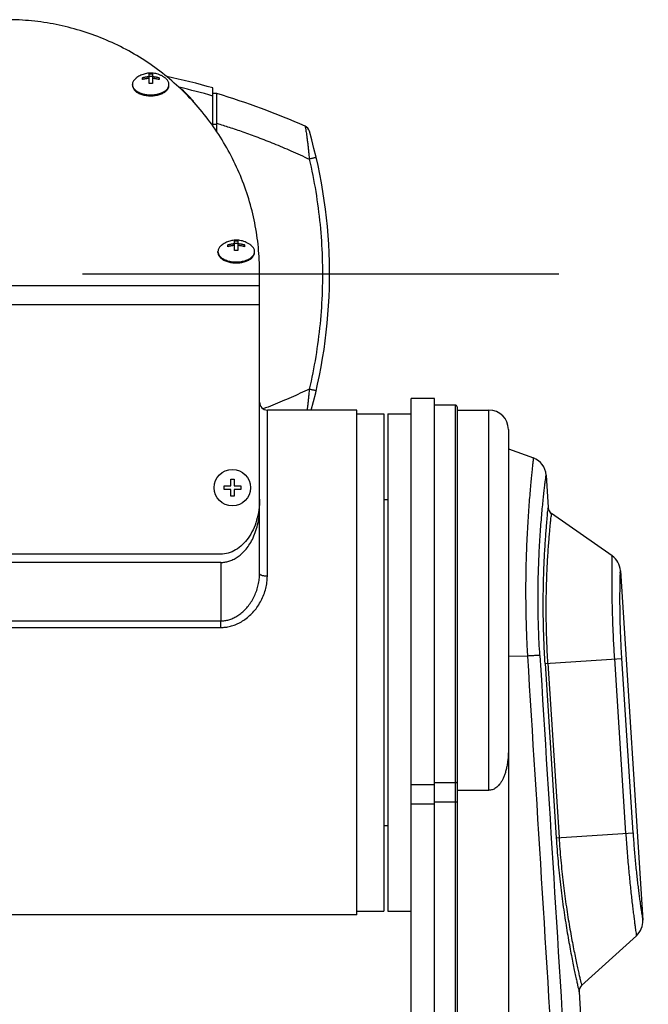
# Model space of a CAD drawing. Header units: millimetres. Extents: x 0 to 594, y 0 to 420.
# Tile 255 of 256: x 543 to 559, y 301 to 326. Entities that reach past the tile are written whole.
import ezdxf

# ---------------------------------------------------------------- set-up
doc = ezdxf.new("R2010")
doc.units = ezdxf.units.MM
doc.header["$LTSCALE"] = 32.67
doc.linetypes.add('CENTER', pattern=[0.6, 0.375, -0.075, 0.075, -0.075])
doc.layers.get('0').update_dxf_attribs({"linetype": 'CONTINUOUS'})
doc.layers.add('DEFAULT_1', color=7, linetype='CENTER')

msp = doc.modelspace()

# ---------------------------------------------------------------- linework, layer by layer
at = {"color": 7, "linetype": 'Continuous'}
for p, q in [((546.26021, 324.80459), (546.26021, 325.05123)), ((546.34621, 325.05123), (546.34621, 324.80459)), ((545.83321, 324.75652), (545.83321, 324.78015)), ((546.08821, 324.90325), (546.08821, 324.95257)), ((546.34621, 324.98223), (546.26021, 324.98223)), ((546.51821, 324.95257), (546.51821, 324.90325)), ((546.77321, 324.75652), (546.77321, 324.78015)), ((547.05995, 324.69461), (547.04029, 324.69461)), ((547.90321, 323.70882), (547.90321, 324.68964)), ((548.00321, 324.54461), (547.90321, 324.54461)), ((548.00321, 323.562), (548.00321, 324.54461)), ((547.40321, 324.32717), (547.40321, 324.35135)), ((548.46021, 320.50277), (548.46021, 320.74941)), ((548.54621, 320.74941), (548.54621, 320.50277)), ((548.03321, 320.45469), (548.03321, 320.47832)), ((548.28821, 320.60142), (548.28821, 320.65075)), ((548.54621, 320.68041), (548.46021, 320.68041)), ((548.71821, 320.65075), (548.71821, 320.60142)), ((548.97321, 320.45469), (548.97321, 320.47832)), ((549.10321, 312.18322), (549.10321, 319.94667)), ((553.00321, 253.59461), (553.00321, 316.69461)), ((553.60321, 316.69461), (553.00321, 316.69461)), ((553.60321, 253.59461), (553.60321, 316.69461)), ((554.13321, 316.52461), (553.60321, 316.52461)), ((554.18321, 316.47461), (554.18321, 253.81461)), ((551.60321, 316.39461), (549.30321, 316.39461)), ((551.60321, 303.39461), (551.60321, 316.39461)), ((551.60321, 316.29461), (552.30321, 316.29461)), ((552.30321, 316.29461), (552.30321, 303.49461)), ((552.40321, 316.29461), (552.40321, 303.49461)), ((552.40321, 316.29461), (553.00321, 316.29461)), ((554.18321, 316.39461), (555.00321, 316.39461)), ((555.50321, 315.89461), (555.50321, 254.39461)), ((555.50321, 315.39461), (556.1456, 315.1608)), ((556.47424, 314.71914), (556.52759, 313.88263)), ((548.18821, 314.35367), (548.18821, 314.43967)), ((548.18821, 314.43967), (548.36021, 314.43967)), ((548.36021, 314.43967), (548.36021, 314.61167)), ((548.36021, 314.61167), (548.44621, 314.61167)), ((548.44621, 314.61167), (548.44621, 314.43967)), ((548.44621, 314.43967), (548.61821, 314.43967)), ((548.61821, 314.43967), (548.61821, 314.35367)), ((548.36021, 314.35367), (548.18821, 314.35367)), ((548.36021, 314.18167), (548.36021, 314.35367)), ((548.44621, 314.18167), (548.36021, 314.18167)), ((548.44621, 314.35367), (548.44621, 314.18167)), ((548.61821, 314.35367), (548.44621, 314.35367)), ((552.30321, 314.09461), (552.40321, 314.09461)), ((558.17221, 312.63895), (556.61183, 313.73197)), ((548.10321, 312.68405), (537.10321, 312.68405)), ((548.10321, 312.47199), (537.10321, 312.47199)), ((558.3847, 312.25876), (558.95842, 303.26233)), ((554.18321, 306.60407), (555.00321, 306.60407)), ((552.30321, 305.69461), (552.40321, 305.69461)), ((551.60321, 303.49461), (552.30321, 303.49461)), ((552.40321, 303.49461), (553.00321, 303.49461)), ((551.60321, 303.39461), (535.30321, 303.39461)), ((558.79594, 302.85823), (557.38705, 301.57585)), ((557.32263, 301.41571), (559.1022, 273.5105))]:
    msp.add_line(p, q, dxfattribs=at)
at = {"color": 9, "linetype": 'Continuous'}
for p, q in [((548.00321, 323.74461), (547.90321, 323.74461)), ((536.10321, 319.602), (549.10321, 319.602)), ((536.10321, 319.11051), (549.10321, 319.11051)), ((554.13321, 316.52461), (554.13321, 253.76461)), ((549.30321, 312.1149), (549.30321, 316.39461)), ((555.00321, 306.60407), (555.00321, 316.39461)), ((548.10321, 312.47199), (548.10319, 310.96575)), ((537.10324, 310.96575), (548.10319, 310.96575)), ((548.10321, 310.79658), (548.10321, 310.96575)), ((537.10321, 310.79658), (548.10321, 310.79658)), ((555.50321, 310.06648), (555.99388, 310.06089)), ((556.44855, 309.87335), (558.42286, 309.99926)), ((556.44855, 309.87335), (556.73494, 305.38247)), ((556.52099, 309.87796), (556.80738, 305.38711)), ((558.52394, 305.49657), (558.23755, 309.98743)), ((558.70926, 305.50838), (558.42286, 309.99926)), ((554.13321, 306.79492), (553.60321, 306.79492)), ((553.00321, 306.75037), (553.60321, 306.75037)), ((554.13321, 306.29615), (553.60321, 306.29615)), ((553.00321, 306.25673), (553.60321, 306.25673)), ((556.73494, 305.38247), (558.70926, 305.50838))]:
    msp.add_line(p, q, dxfattribs=at)
at = {"color": 7, "linetype": 'Continuous'}
msp.add_circle((548.40321, 314.39667), 0.47, dxfattribs=at)
for centre, radius, start, end in [((542.80321, 306.59461), 18.8, 74.259754, 77.993275), ((542.60321, 319.89461), 6.55, 42.876299, 47.123701), ((542.60321, 306.53683), 18.8, 65.920586, 73.307566), ((550.19206, 323.51828), 0.2, 16.058312, 65.920602), ((537.60321, 319.89461), 13.3, 344.74025, 16.05833), ((549.30321, 316.59461), 0.2, 180.000129, 270), ((554.13321, 316.47461), 0.05, 0, 90), ((555.00321, 315.89461), 0.5, 0, 90), ((555.97503, 314.69079), 0.5, 3.64893, 69.999998), ((556.72718, 313.89536), 0.2, 183.648933, 234.989122), ((557.88556, 312.22927), 0.5, 3.64893, 54.989119), ((558.45958, 303.22818), 0.5, 312.308742, 3.64893), ((557.52222, 301.42844), 0.2, 132.308739, 183.648928)]:
    msp.add_arc(centre, radius, start, end, dxfattribs=at)
at = {"color": 9, "linetype": 'Continuous'}
msp.add_arc((542.80321, 306.59461), 18.6, 74.086039, 76.850129, dxfattribs=at)
at = {"color": 7, "linetype": 'Continuous'}
for points in [[(549.10321, 319.94667), (549.10321, 320.15929), (549.08231, 320.58484), (548.98857, 321.21678), (548.83333, 321.83655), (548.61809, 322.43811), (548.34492, 323.01567), (548.01646, 323.56368), (547.63586, 324.07685), (547.2068, 324.55025), (546.7334, 324.97931), (546.22023, 325.35991), (545.67222, 325.68837), (545.09466, 325.96154), (544.4931, 326.17678), (543.87334, 326.33202), (543.24135, 326.42577), (542.60321, 326.45712), (541.96508, 326.42577), (541.33309, 326.33202), (540.71333, 326.17678), (540.11177, 325.96154), (539.53421, 325.68837), (538.9862, 325.35991), (538.47303, 324.97931), (537.99963, 324.55025), (537.57057, 324.07685), (537.18997, 323.56368), (536.86151, 323.01567), (536.58834, 322.43811), (536.3731, 321.83655), (536.21786, 321.21678), (536.12411, 320.58484), (536.10321, 320.15929), (536.10321, 319.94667)], [(545.83321, 324.78015), (545.83321, 324.77231), (545.83382, 324.76446), (545.835, 324.75671)], [(546.77143, 324.75671), (546.77261, 324.76446), (546.77321, 324.77231), (546.77321, 324.78015)], [(548.03321, 320.47832), (548.03321, 320.47049), (548.03382, 320.46263), (548.035, 320.45489)], [(548.97143, 320.45489), (548.97261, 320.46263), (548.97321, 320.47049), (548.97321, 320.47832)]]:
    msp.add_open_spline(points, degree=3, dxfattribs=at)
for points, knots in [([(546.30321, 325.07162), (546.2843, 325.07162), (546.24651, 325.06986), (546.19014, 325.06195), (546.13395, 325.04863), (546.07779, 325.02951), (546.02236, 325.00429), (545.9692, 324.97328), (545.93597, 324.94911), (545.92011, 324.93631)], [0, 0, 0, 0, 0.056730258, 0.11331567, 0.170539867, 0.2297065, 0.291026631, 0.352903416, 0.414044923, 0.414044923, 0.414044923, 0.414044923]), ([(546.26021, 325.05123), (546.26729, 325.05167), (546.28162, 325.05233), (546.29596, 325.05256), (546.30321, 325.05256)], [0, 0, 0, 0, 0.0212665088, 0.0430256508, 0.0430256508, 0.0430256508, 0.0430256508]), ([(546.68632, 324.93631), (546.66766, 324.95137), (546.62783, 324.97981), (546.56384, 325.01476), (546.49754, 325.04124), (546.43178, 325.05914), (546.36722, 325.06939), (546.32439, 325.07162), (546.30321, 325.07162)], [0, 0, 0, 0, 0.071913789, 0.146436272, 0.218213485, 0.285606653, 0.350454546, 0.413984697, 0.413984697, 0.413984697, 0.413984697]), ([(546.30321, 325.05256), (546.31047, 325.05256), (546.32481, 325.05233), (546.33914, 325.05167), (546.34621, 325.05123)], [0, 0, 0, 0, 0.0217591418, 0.0430256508, 0.0430256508, 0.0430256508, 0.0430256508]), ([(545.92011, 324.93632), (545.91593, 324.93294), (545.89998, 324.91942), (545.87537, 324.89395), (545.85135, 324.85762), (545.83657, 324.81943), (545.83321, 324.79303), (545.83321, 324.78015)], [0, 0, 0, 0, 0.016111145, 0.062721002, 0.105708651, 0.145905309, 0.184567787, 0.184567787, 0.184567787, 0.184567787]), ([(546.08821, 324.95257), (546.09751, 324.95545), (546.1154, 324.96058), (546.14133, 324.96692), (546.16519, 324.97186), (546.18708, 324.97567), (546.20715, 324.97856), (546.22569, 324.98074), (546.24319, 324.98236), (546.25458, 324.98315), (546.26021, 324.98348)], [0, 0, 0, 0, 0.029188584, 0.055803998, 0.080089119, 0.102250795, 0.12246006, 0.140927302, 0.158235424, 0.175173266, 0.175173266, 0.175173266, 0.175173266]), ([(546.26021, 324.93415), (546.25409, 324.9338), (546.24191, 324.93294), (546.22352, 324.93118), (546.20469, 324.92891), (546.18484, 324.92598), (546.16353, 324.92221), (546.14034, 324.91736), (546.11496, 324.91113), (546.09739, 324.90609), (546.08821, 324.90325)], [0, 0, 0, 0, 0.018408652, 0.036633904, 0.055402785, 0.075309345, 0.096805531, 0.120339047, 0.146367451, 0.175173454, 0.175173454, 0.175173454, 0.175173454]), ([(546.30321, 324.80592), (546.29596, 324.80592), (546.28162, 324.8057), (546.26729, 324.80503), (546.26021, 324.80459)], [0, 0, 0, 0, 0.0217591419, 0.0430256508, 0.0430256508, 0.0430256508, 0.0430256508]), ([(546.34621, 324.80459), (546.33914, 324.80503), (546.32481, 324.8057), (546.31047, 324.80592), (546.30321, 324.80592)], [0, 0, 0, 0, 0.0212665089, 0.0430256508, 0.0430256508, 0.0430256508, 0.0430256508]), ([(546.34621, 324.98348), (546.35234, 324.98312), (546.36452, 324.98227), (546.38291, 324.98051), (546.40174, 324.97823), (546.42158, 324.9753), (546.4429, 324.97153), (546.46609, 324.96668), (546.49147, 324.96046), (546.50904, 324.95541), (546.51821, 324.95257)], [0, 0, 0, 0, 0.018408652, 0.036633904, 0.055402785, 0.075309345, 0.096805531, 0.120339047, 0.146367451, 0.175173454, 0.175173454, 0.175173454, 0.175173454]), ([(546.51821, 324.90325), (546.50892, 324.90612), (546.49103, 324.91125), (546.46509, 324.91759), (546.44124, 324.92253), (546.41935, 324.92634), (546.39927, 324.92923), (546.38074, 324.93141), (546.36324, 324.93303), (546.35185, 324.93383), (546.34621, 324.93415)], [0, 0, 0, 0, 0.029188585, 0.055803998, 0.080089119, 0.102250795, 0.122460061, 0.140927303, 0.158235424, 0.175173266, 0.175173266, 0.175173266, 0.175173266]), ([(546.77321, 324.78015), (546.77321, 324.79303), (546.76986, 324.81943), (546.75508, 324.85762), (546.73105, 324.89395), (546.70645, 324.91942), (546.6905, 324.93294), (546.68632, 324.93632)], [0, 0, 0, 0, 0.038662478, 0.078859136, 0.121846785, 0.168456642, 0.184567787, 0.184567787, 0.184567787, 0.184567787]), ([(545.83322, 324.75652), (545.83322, 324.75087), (545.83415, 324.73374), (545.84055, 324.70512), (545.85561, 324.67197), (545.87774, 324.64032), (545.9065, 324.61064), (545.94142, 324.58333), (545.98196, 324.55878), (546.02748, 324.53733), (546.07729, 324.51932), (546.13061, 324.50501), (546.18663, 324.49463), (546.24446, 324.48834), (546.28357, 324.48694), (546.30321, 324.48694)], [0, 0, 0, 0, 0.016952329, 0.051344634, 0.087270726, 0.125518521, 0.16661158, 0.21081267, 0.258157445, 0.308495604, 0.361529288, 0.416846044, 0.473946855, 0.532270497, 0.591215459, 0.591215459, 0.591215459, 0.591215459]), ([(545.835, 324.75671), (545.83576, 324.75169), (545.83941, 324.73355), (545.85135, 324.70266), (545.87538, 324.66634), (545.908, 324.63256), (545.94851, 324.60189), (545.99608, 324.57489), (546.04979, 324.55203), (546.10856, 324.53377), (546.17123, 324.52046), (546.23655, 324.51237), (546.2809, 324.51056), (546.30321, 324.51056)], [0, 0, 0, 0, 0.015227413, 0.055424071, 0.098411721, 0.145021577, 0.195648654, 0.250312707, 0.308735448, 0.370410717, 0.434663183, 0.500697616, 0.567641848, 0.567641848, 0.567641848, 0.567641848]), ([(546.30321, 324.51056), (546.32553, 324.51056), (546.36988, 324.51237), (546.43519, 324.52046), (546.49787, 324.53377), (546.55664, 324.55203), (546.61035, 324.57489), (546.65792, 324.60189), (546.69843, 324.63256), (546.73105, 324.66634), (546.75507, 324.70266), (546.76702, 324.73355), (546.77067, 324.75169), (546.77143, 324.75671)], [0, 0, 0, 0, 0.066944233, 0.132978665, 0.197231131, 0.2589064, 0.317329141, 0.371993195, 0.422620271, 0.469230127, 0.512217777, 0.552414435, 0.567641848, 0.567641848, 0.567641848, 0.567641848]), ([(546.30321, 324.48694), (546.32286, 324.48694), (546.36197, 324.48834), (546.4198, 324.49463), (546.47581, 324.50501), (546.52914, 324.51932), (546.57895, 324.53733), (546.62447, 324.55878), (546.66501, 324.58333), (546.69993, 324.61064), (546.72869, 324.64032), (546.75081, 324.67197), (546.76588, 324.70512), (546.77228, 324.73374), (546.77321, 324.75087), (546.77321, 324.75652)], [0, 0, 0, 0, 0.058944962, 0.117268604, 0.174369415, 0.229686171, 0.282719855, 0.333058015, 0.380402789, 0.42460388, 0.465696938, 0.503944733, 0.539870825, 0.57426313, 0.591215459, 0.591215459, 0.591215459, 0.591215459]), ([(548.50321, 320.7698), (548.4843, 320.7698), (548.44651, 320.76804), (548.39014, 320.76013), (548.33395, 320.74681), (548.27779, 320.72769), (548.22236, 320.70247), (548.1692, 320.67146), (548.13597, 320.64729), (548.12011, 320.63449)], [0, 0, 0, 0, 0.056730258, 0.11331567, 0.170539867, 0.2297065, 0.291026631, 0.352903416, 0.414044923, 0.414044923, 0.414044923, 0.414044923]), ([(548.46021, 320.74941), (548.46729, 320.74984), (548.48162, 320.75051), (548.49596, 320.75074), (548.50321, 320.75074)], [0, 0, 0, 0, 0.0212665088, 0.0430256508, 0.0430256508, 0.0430256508, 0.0430256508]), ([(548.88632, 320.63449), (548.86766, 320.64955), (548.82783, 320.67799), (548.76384, 320.71294), (548.69754, 320.73942), (548.63178, 320.75732), (548.56722, 320.76757), (548.52439, 320.7698), (548.50321, 320.7698)], [0, 0, 0, 0, 0.071913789, 0.146436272, 0.218213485, 0.285606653, 0.350454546, 0.413984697, 0.413984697, 0.413984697, 0.413984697]), ([(548.50321, 320.75074), (548.51047, 320.75074), (548.52481, 320.75051), (548.53914, 320.74984), (548.54621, 320.74941)], [0, 0, 0, 0, 0.0217591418, 0.0430256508, 0.0430256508, 0.0430256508, 0.0430256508]), ([(548.12011, 320.63449), (548.11593, 320.63112), (548.09998, 320.6176), (548.07537, 320.59213), (548.05135, 320.5558), (548.03657, 320.5176), (548.03321, 320.49121), (548.03321, 320.47832)], [0, 0, 0, 0, 0.016111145, 0.062721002, 0.105708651, 0.145905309, 0.184567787, 0.184567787, 0.184567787, 0.184567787]), ([(548.28821, 320.65075), (548.29751, 320.65363), (548.3154, 320.65875), (548.34133, 320.6651), (548.36519, 320.67004), (548.38708, 320.67384), (548.40715, 320.67674), (548.42569, 320.67891), (548.44319, 320.68054), (548.45458, 320.68133), (548.46021, 320.68166)], [0, 0, 0, 0, 0.029188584, 0.055803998, 0.080089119, 0.102250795, 0.12246006, 0.140927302, 0.158235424, 0.175173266, 0.175173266, 0.175173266, 0.175173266]), ([(548.46021, 320.63233), (548.45409, 320.63197), (548.44191, 320.63112), (548.42352, 320.62936), (548.40469, 320.62708), (548.38484, 320.62415), (548.36353, 320.62038), (548.34034, 320.61553), (548.31496, 320.6093), (548.29739, 320.60426), (548.28821, 320.60142)], [0, 0, 0, 0, 0.018408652, 0.036633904, 0.055402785, 0.075309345, 0.096805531, 0.120339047, 0.146367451, 0.175173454, 0.175173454, 0.175173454, 0.175173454]), ([(548.50321, 320.5041), (548.49596, 320.5041), (548.48162, 320.50387), (548.46729, 320.50321), (548.46021, 320.50277)], [0, 0, 0, 0, 0.0217591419, 0.0430256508, 0.0430256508, 0.0430256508, 0.0430256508]), ([(548.54621, 320.50277), (548.53914, 320.50321), (548.52481, 320.50387), (548.51047, 320.5041), (548.50321, 320.5041)], [0, 0, 0, 0, 0.0212665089, 0.0430256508, 0.0430256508, 0.0430256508, 0.0430256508]), ([(548.54621, 320.68166), (548.55234, 320.6813), (548.56452, 320.68044), (548.58291, 320.67869), (548.60174, 320.67641), (548.62158, 320.67348), (548.6429, 320.66971), (548.66609, 320.66486), (548.69147, 320.65863), (548.70904, 320.65359), (548.71821, 320.65075)], [0, 0, 0, 0, 0.018408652, 0.036633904, 0.055402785, 0.075309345, 0.096805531, 0.120339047, 0.146367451, 0.175173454, 0.175173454, 0.175173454, 0.175173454]), ([(548.71821, 320.60142), (548.70892, 320.6043), (548.69103, 320.60943), (548.66509, 320.61577), (548.64124, 320.62071), (548.61935, 320.62452), (548.59927, 320.62741), (548.58074, 320.62959), (548.56324, 320.63121), (548.55185, 320.632), (548.54621, 320.63233)], [0, 0, 0, 0, 0.029188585, 0.055803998, 0.080089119, 0.102250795, 0.122460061, 0.140927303, 0.158235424, 0.175173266, 0.175173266, 0.175173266, 0.175173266]), ([(548.97321, 320.47832), (548.97321, 320.49121), (548.96986, 320.5176), (548.95508, 320.5558), (548.93105, 320.59213), (548.90645, 320.6176), (548.8905, 320.63112), (548.88632, 320.63449)], [0, 0, 0, 0, 0.038662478, 0.078859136, 0.121846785, 0.168456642, 0.184567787, 0.184567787, 0.184567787, 0.184567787]), ([(548.03322, 320.45469), (548.03322, 320.44904), (548.03415, 320.43192), (548.04055, 320.4033), (548.05561, 320.37014), (548.07774, 320.3385), (548.1065, 320.30882), (548.14142, 320.28151), (548.18196, 320.25695), (548.22748, 320.23551), (548.27729, 320.2175), (548.33061, 320.20319), (548.38663, 320.19281), (548.44446, 320.18652), (548.48357, 320.18511), (548.50321, 320.18511)], [0, 0, 0, 0, 0.016952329, 0.051344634, 0.087270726, 0.125518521, 0.16661158, 0.21081267, 0.258157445, 0.308495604, 0.361529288, 0.416846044, 0.473946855, 0.532270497, 0.591215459, 0.591215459, 0.591215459, 0.591215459]), ([(548.035, 320.45489), (548.03576, 320.44987), (548.03941, 320.43173), (548.05135, 320.40083), (548.07538, 320.36452), (548.108, 320.33074), (548.14851, 320.30007), (548.19608, 320.27306), (548.24979, 320.25021), (548.30856, 320.23195), (548.37123, 320.21864), (548.43655, 320.21055), (548.4809, 320.20874), (548.50321, 320.20874)], [0, 0, 0, 0, 0.015227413, 0.055424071, 0.098411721, 0.145021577, 0.195648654, 0.250312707, 0.308735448, 0.370410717, 0.434663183, 0.500697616, 0.567641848, 0.567641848, 0.567641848, 0.567641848]), ([(548.50321, 320.20874), (548.52553, 320.20874), (548.56988, 320.21055), (548.63519, 320.21864), (548.69787, 320.23195), (548.75664, 320.25021), (548.81035, 320.27306), (548.85792, 320.30007), (548.89843, 320.33074), (548.93105, 320.36452), (548.95507, 320.40083), (548.96702, 320.43173), (548.97067, 320.44987), (548.97143, 320.45489)], [0, 0, 0, 0, 0.066944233, 0.132978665, 0.197231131, 0.2589064, 0.317329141, 0.371993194, 0.422620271, 0.469230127, 0.512217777, 0.552414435, 0.567641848, 0.567641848, 0.567641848, 0.567641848]), ([(548.50321, 320.18511), (548.52286, 320.18511), (548.56197, 320.18652), (548.6198, 320.19281), (548.67581, 320.20319), (548.72914, 320.2175), (548.77895, 320.23551), (548.82447, 320.25695), (548.86501, 320.28151), (548.89993, 320.30882), (548.92869, 320.3385), (548.95081, 320.37014), (548.96588, 320.4033), (548.97228, 320.43192), (548.97321, 320.44904), (548.97321, 320.45469)], [0, 0, 0, 0, 0.058944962, 0.117268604, 0.174369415, 0.229686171, 0.282719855, 0.333058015, 0.380402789, 0.42460388, 0.465696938, 0.503944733, 0.539870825, 0.57426313, 0.591215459, 0.591215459, 0.591215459, 0.591215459]), ([(549.10321, 314.09826), (549.10321, 314.00607), (549.09061, 313.82318), (549.03438, 313.55844), (548.94291, 313.31376), (548.8194, 313.09833), (548.66807, 312.92023), (548.49394, 312.78648), (548.30325, 312.7031), (548.16887, 312.68405), (548.10321, 312.68405)], [0, 0, 0, 0, 0.27656766, 0.54789885, 0.80927843, 1.05705407, 1.28920823, 1.50593163, 1.71005831, 1.90703203, 1.90703203, 1.90703203, 1.90703203]), ([(548.10321, 312.47199), (548.13832, 312.47199), (548.20951, 312.47732), (548.31595, 312.50153), (548.4226, 312.54295), (548.52906, 312.60309), (548.63444, 312.68388), (548.73711, 312.78735), (548.83453, 312.91525), (548.92328, 313.06844), (548.99916, 313.24621), (549.0577, 313.44569), (549.09478, 313.66151), (549.10321, 313.81065), (549.10321, 313.88621)], [0, 0, 0, 0, 0.10532028, 0.21323395, 0.32635517, 0.44732284, 0.57884262, 0.72345116, 0.88332857, 1.05985853, 1.25322298, 1.46180944, 1.68211439, 1.90879214, 1.90879214, 1.90879214, 1.90879214]), ([(555.50321, 307.66974), (555.50321, 307.61749), (555.50074, 307.51844), (555.48931, 307.37795), (555.47154, 307.25285), (555.44839, 307.14142), (555.42042, 307.04184), (555.3881, 306.95313), (555.35197, 306.87502), (555.31278, 306.80752), (555.27108, 306.75024), (555.2274, 306.70285), (555.1823, 306.66506), (555.13655, 306.63666), (555.09098, 306.61732), (555.04654, 306.60641), (555.01731, 306.60407), (555.00321, 306.60407)], [0, 0, 0, 0, 0.15674778, 0.29705957, 0.42265631, 0.53555376, 0.63825895, 0.73267831, 0.81849309, 0.89612409, 0.96645308, 1.0306304, 1.0889882, 1.14244303, 1.19159233, 1.23686371, 1.27914621, 1.27914621, 1.27914621, 1.27914621])]:
    msp.add_open_spline(points, degree=3, knots=knots, dxfattribs=at)
at = {"color": 9, "linetype": 'Continuous'}
for points, knots in [([(548.00321, 323.7805), (548.10953, 323.74761), (548.33319, 323.67615), (548.68389, 323.5565), (549.06638, 323.41674), (549.47966, 323.25458), (549.92259, 323.06756), (550.22553, 322.92966), (550.38155, 322.85592)], [0, 0, 0, 0, 0.33385174, 0.70437794, 1.11155373, 1.55542138, 2.03610195, 2.55379623, 2.55379623, 2.55379623, 2.55379623]), ([(550.27366, 323.70087), (550.27564, 323.69998), (550.27599, 323.68974), (550.2815, 323.67394), (550.28604, 323.6426), (550.29362, 323.60061), (550.30205, 323.54541), (550.31199, 323.47812), (550.32294, 323.39844), (550.33471, 323.30701), (550.3469, 323.20495), (550.35909, 323.09409), (550.37085, 322.97677), (550.37808, 322.89662), (550.38155, 322.85592)], [0, 0, 0, 0, 0.006521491, 0.024601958, 0.055092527, 0.098328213, 0.15400851, 0.222044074, 0.302602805, 0.39520462, 0.498613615, 0.610942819, 0.729794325, 0.852344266, 0.852344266, 0.852344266, 0.852344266]), ([(550.55894, 322.90113), (550.56028, 322.89534), (550.53706, 322.89705), (550.52048, 322.88858), (550.49105, 322.88266), (550.45869, 322.87414), (550.42113, 322.86528), (550.39505, 322.85908), (550.38155, 322.85592)], [0, 0, 0, 0, 0.017826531, 0.039282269, 0.067949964, 0.102545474, 0.141517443, 0.183117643, 0.183117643, 0.183117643, 0.183117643]), ([(550.38155, 322.85592), (550.44581, 322.57901), (550.55637, 322.0206), (550.66734, 321.17398), (550.72296, 320.32167), (550.72296, 319.46755), (550.66734, 318.61524), (550.55637, 317.76862), (550.44581, 317.21021), (550.38155, 316.9333)], [0, 0, 0, 0, 0.85280812, 1.70631607, 2.55986596, 3.41333575, 4.26688549, 5.1203944, 5.97320561, 5.97320561, 5.97320561, 5.97320561]), ([(550.38155, 316.9333), (550.22754, 316.86051), (549.91757, 316.71934), (549.52146, 316.55231), (549.28023, 316.45666), (549.197, 316.42437)], [0, 0, 0, 0, 0.51101722, 1.02165139, 1.28948715, 1.28948715, 1.28948715, 1.28948715]), ([(550.38155, 316.9333), (550.37808, 316.89259), (550.37085, 316.81245), (550.35909, 316.69513), (550.3469, 316.58426), (550.33502, 316.48481), (550.32703, 316.42261), (550.32332, 316.39461)], [0, 0, 0, 0, 0.122549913, 0.24140141, 0.353730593, 0.457139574, 0.541876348, 0.541876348, 0.541876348, 0.541876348]), ([(550.55894, 316.88809), (550.56028, 316.89388), (550.53706, 316.89217), (550.52048, 316.90064), (550.49105, 316.90656), (550.4587, 316.91508), (550.42113, 316.92394), (550.39505, 316.93014), (550.38155, 316.9333)], [0, 0, 0, 0, 0.017826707, 0.039282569, 0.067950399, 0.102546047, 0.141518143, 0.183118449, 0.183118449, 0.183118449, 0.183118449]), ([(556.1456, 315.15676), (556.13526, 315.15793), (556.14952, 315.10464), (556.12951, 315.05939), (556.12577, 314.95932), (556.11024, 314.84075), (556.09585, 314.68886), (556.07829, 314.51077), (556.05987, 314.30556), (556.04069, 314.07541), (556.02161, 313.8218), (556.00331, 313.54669), (555.9865, 313.25204), (555.97186, 312.93993), (555.96003, 312.61248), (555.95157, 312.2717), (555.94698, 311.91948), (555.94666, 311.55766), (555.95096, 311.18839), (555.96009, 310.81419), (555.97414, 310.43776), (555.98676, 310.18645), (555.99388, 310.06089)], [0, 0, 0, 0, 0.03120787, 0.09345081, 0.18628404, 0.30910338, 0.46096565, 0.64070508, 0.8470933, 1.07868882, 1.3336495, 1.61002836, 1.90585421, 2.21900871, 2.54737311, 2.88884121, 3.24161761, 3.60411418, 3.97427106, 4.34946445, 4.72701952, 5.10431661, 5.10431661, 5.10431661, 5.10431661]), ([(556.31343, 310.07751), (556.30631, 310.19197), (556.29373, 310.42111), (556.27984, 310.76439), (556.27094, 311.10569), (556.26696, 311.4425), (556.26768, 311.7725), (556.27274, 312.09369), (556.28173, 312.40436), (556.29414, 312.70279), (556.30939, 312.98714), (556.32684, 313.25546), (556.34578, 313.50588), (556.36551, 313.73661), (556.38523, 313.94592), (556.40445, 314.13243), (556.42182, 314.29432), (556.43873, 314.43204), (556.44905, 314.54034), (556.4668, 314.62961), (556.45876, 314.67393), (556.48294, 314.71788), (556.47356, 314.71909)], [0, 0, 0, 0, 0.34406202, 0.68841941, 1.03064309, 1.36827369, 1.69889469, 2.02060458, 2.33194321, 2.63126935, 2.91665824, 3.18617834, 3.43790688, 3.67006037, 3.8808774, 4.06869541, 4.23221788, 4.37034546, 4.48203554, 4.56644481, 4.62303498, 4.65141371, 4.65141371, 4.65141371, 4.65141371]), ([(556.44855, 309.87335), (556.44213, 309.97407), (556.43054, 310.17614), (556.41705, 310.47948), (556.40748, 310.78224), (556.40182, 311.08193), (556.39994, 311.37621), (556.40158, 311.66306), (556.40642, 311.94079), (556.41406, 312.20767), (556.42404, 312.46161), (556.43581, 312.70034), (556.44877, 312.92174), (556.46235, 313.12376), (556.47576, 313.30478), (556.48891, 313.46253), (556.49971, 313.59745), (556.51201, 313.70304), (556.51409, 313.79218), (556.53137, 313.83274), (556.51801, 313.8801), (556.52724, 313.87917)], [0, 0, 0, 0, 0.30276357, 0.60718651, 0.91090164, 1.21146352, 1.50641452, 1.79371294, 2.0720068, 2.33973675, 2.59465104, 2.83439139, 3.05681857, 3.25994621, 3.44191184, 3.60103034, 3.73582405, 3.84505224, 3.92775457, 3.98324246, 4.01107847, 4.01107847, 4.01107847, 4.01107847]), ([(556.52099, 309.87796), (556.5148, 309.975), (556.50369, 310.16968), (556.49096, 310.4619), (556.48217, 310.75352), (556.47732, 311.04212), (556.47626, 311.32542), (556.47873, 311.60147), (556.48441, 311.86864), (556.49289, 312.12523), (556.5037, 312.36925), (556.51627, 312.59853), (556.53, 312.81103), (556.5443, 313.0048), (556.55838, 313.17834), (556.57211, 313.32947), (556.58347, 313.45869), (556.59606, 313.55973), (556.59877, 313.64508), (556.61564, 313.68377), (556.60324, 313.7292), (556.61207, 313.72824)], [0, 0, 0, 0, 0.29171106, 0.58496373, 0.87749369, 1.16692633, 1.45087818, 1.72737051, 1.99509261, 2.25253881, 2.4975437, 2.72784682, 2.94140542, 3.13633037, 3.31085715, 3.46339573, 3.59255744, 3.69718093, 3.77637152, 3.82949063, 3.85613433, 3.85613433, 3.85613433, 3.85613433]), ([(558.23755, 309.98743), (558.23263, 310.06448), (558.22336, 310.21829), (558.21111, 310.448), (558.20056, 310.67494), (558.19172, 310.89726), (558.18455, 311.11316), (558.17894, 311.32095), (558.17478, 311.51899), (558.17191, 311.70557), (558.17013, 311.87905), (558.1693, 312.03775), (558.16905, 312.18033), (558.16963, 312.30494), (558.1695, 312.41173), (558.17227, 312.49575), (558.16793, 312.5663), (558.17885, 312.59949), (558.16501, 312.63617), (558.17239, 312.63602)], [0, 0, 0, 0, 0.23162321, 0.46227256, 0.69009048, 0.91318826, 1.12974475, 1.33814636, 1.53679523, 1.72397212, 1.89797751, 2.0572086, 2.20016301, 2.32545223, 2.43183299, 2.51823682, 2.5838245, 2.62790723, 2.65004851, 2.65004851, 2.65004851, 2.65004851]), ([(548.10319, 310.96575), (548.13748, 310.96575), (548.20738, 310.97061), (548.31246, 310.99288), (548.41835, 311.03117), (548.52379, 311.08632), (548.62734, 311.15894), (548.72699, 311.24915), (548.82006, 311.35605), (548.90356, 311.47743), (548.97479, 311.61009), (549.0317, 311.75049), (549.07286, 311.89483), (549.09759, 312.03948), (549.10321, 312.13587), (549.10321, 312.18321)], [0, 0, 0, 0, 0.10288117, 0.20940222, 0.32124216, 0.43961952, 0.5653612, 0.69964818, 0.84187753, 0.98962867, 1.14069704, 1.29271953, 1.44323606, 1.59009732, 1.73214302, 1.73214302, 1.73214302, 1.73214302]), ([(548.10321, 310.79658), (548.14433, 310.79658), (548.22796, 310.80177), (548.35381, 310.82554), (548.4807, 310.86647), (548.60714, 310.92552), (548.73138, 311.00341), (548.85103, 311.10037), (548.96284, 311.21555), (549.06319, 311.34665), (549.14883, 311.4903), (549.21726, 311.64272), (549.26675, 311.79985), (549.29647, 311.95774), (549.30321, 312.06313), (549.30321, 312.1149)], [0, 0, 0, 0, 0.12334769, 0.25062321, 0.38327867, 0.52227981, 0.66819689, 0.82210718, 0.98316051, 1.14864276, 1.31628101, 1.48376175, 1.64875947, 1.80934036, 1.96463193, 1.96463193, 1.96463193, 1.96463193]), ([(549.30321, 312.1149), (549.2902, 312.1149), (549.26461, 312.11574), (549.22746, 312.11952), (549.19319, 312.12565), (549.16305, 312.13389), (549.13812, 312.1439), (549.11921, 312.1554), (549.10662, 312.16822), (549.10321, 312.17859), (549.10321, 312.18321)], [0, 0, 0, 0, 0.03904003, 0.07675944, 0.111908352, 0.143383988, 0.170325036, 0.192258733, 0.209398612, 0.223269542, 0.223269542, 0.223269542, 0.223269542]), ([(558.42286, 309.99926), (558.41865, 310.06529), (558.41079, 310.19711), (558.40068, 310.39395), (558.39228, 310.58836), (558.38558, 310.7787), (558.38052, 310.9634), (558.37699, 311.14099), (558.37483, 311.31005), (558.37388, 311.46914), (558.37394, 311.61685), (558.37474, 311.75181), (558.37619, 311.8729), (558.37765, 311.9786), (558.3801, 312.06905), (558.38, 312.14024), (558.38586, 312.19969), (558.37773, 312.22818), (558.39071, 312.25858), (558.38448, 312.25875)], [0, 0, 0, 0, 0.19850434, 0.39615582, 0.5912981, 0.7822778, 0.96750786, 1.14558941, 1.31514901, 1.47472278, 1.62287743, 1.75827526, 1.87967534, 1.9859423, 2.0760693, 2.14919905, 2.20466549, 2.24192306, 2.26062936, 2.26062936, 2.26062936, 2.26062936]), ([(556.31343, 310.07751), (556.30713, 310.07741), (556.2911, 310.07685), (556.26211, 310.07561), (556.22352, 310.07372), (556.17615, 310.07125), (556.12105, 310.06823), (556.05943, 310.06474), (556.0163, 310.06223), (555.99388, 310.0609)], [0, 0, 0, 0, 0.018886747, 0.048113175, 0.087041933, 0.134822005, 0.190408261, 0.252584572, 0.319990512, 0.319990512, 0.319990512, 0.319990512]), ([(556.31343, 310.07751), (556.56644, 306.00538), (557.07185, 297.8684), (557.8288, 285.6738), (558.33266, 277.55131), (558.58428, 273.4937)], [0, 0, 0, 0, 12.23992261, 24.45799445, 36.6542155, 36.6542155, 36.6542155, 36.6542155]), ([(555.99388, 310.06089), (556.24701, 305.98878), (556.75267, 297.85182), (557.51, 285.65725), (558.01412, 277.53478), (558.26588, 273.47717)], [0, 0, 0, 0, 12.23990748, 24.45797867, 36.65419904, 36.65419904, 36.65419904, 36.65419904]), ([(554.18321, 306.8183), (554.18321, 306.81545), (554.18119, 306.81087), (554.17642, 306.80632), (554.17136, 306.803), (554.16518, 306.80018), (554.15806, 306.79788), (554.1502, 306.79619), (554.14184, 306.79516), (554.13611, 306.79492), (554.13321, 306.79492)], [0, 0, 0, 0, 0.0085448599, 0.0137607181, 0.0197716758, 0.0265747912, 0.034086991, 0.0421715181, 0.0506559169, 0.0593455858, 0.0593455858, 0.0593455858, 0.0593455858]), ([(554.18321, 306.29459), (554.18321, 306.29684), (554.17635, 306.29478), (554.17135, 306.29579), (554.16495, 306.29574), (554.15798, 306.29597), (554.15013, 306.29606), (554.14181, 306.29614), (554.13611, 306.29615), (554.13321, 306.29615)], [0, 0, 0, 0, 0.0067441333, 0.0117481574, 0.0179140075, 0.0250550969, 0.0329549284, 0.0413738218, 0.0500562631, 0.0500562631, 0.0500562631, 0.0500562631]), ([(558.70926, 305.50838), (558.71347, 305.44235), (558.72242, 305.3106), (558.73739, 305.11406), (558.75375, 304.92016), (558.77129, 304.73052), (558.78973, 304.54667), (558.80878, 304.37007), (558.82812, 304.20211), (558.84739, 304.04418), (558.8662, 303.89768), (558.88416, 303.76389), (558.9009, 303.64403), (558.91603, 303.53919), (558.92922, 303.45032), (558.94015, 303.37823), (558.94859, 303.3236), (558.95336, 303.29306), (558.95529, 303.28079)], [0, 0, 0, 0, 0.19850463, 0.39615617, 0.59129842, 0.78227811, 0.96750828, 1.14558978, 1.31514905, 1.47472288, 1.62287828, 1.75827594, 1.87967435, 1.985941, 2.07607001, 2.14920082, 2.2046673, 2.24192256, 2.24192256, 2.24192256, 2.24192256]), ([(556.73494, 305.38247), (556.74136, 305.28176), (556.75554, 305.07985), (556.78069, 304.77725), (556.80966, 304.47573), (556.84212, 304.17775), (556.87763, 303.88562), (556.91569, 303.6013), (556.95577, 303.32643), (556.99726, 303.06268), (557.03941, 302.81207), (557.08141, 302.57677), (557.12239, 302.35881), (557.16152, 302.16015), (557.19781, 301.9823), (557.2309, 301.82751), (557.25875, 301.69505), (557.28436, 301.59187), (557.29775, 301.50371), (557.32004, 301.46567), (557.3128, 301.41701), (557.32184, 301.4191)], [0, 0, 0, 0, 0.30276431, 0.60718726, 0.91090198, 1.21146336, 1.50641407, 1.79371259, 2.07200684, 2.33973715, 2.59465075, 2.83438869, 3.05681235, 3.25993732, 3.44190353, 3.60102341, 3.7358183, 3.84504765, 3.92775118, 3.98324031, 4.01107777, 4.01107777, 4.01107777, 4.01107777]), ([(556.80738, 305.38711), (556.81357, 305.29007), (556.82728, 305.09555), (556.85177, 304.80407), (556.8801, 304.51371), (556.91195, 304.22682), (556.94688, 303.94568), (556.9844, 303.67218), (557.02397, 303.4079), (557.06498, 303.15447), (557.10669, 302.9138), (557.14829, 302.68798), (557.1889, 302.47895), (557.2277, 302.28856), (557.2637, 302.11822), (557.29652, 301.97005), (557.3242, 301.84333), (557.34953, 301.7447), (557.36306, 301.66039), (557.38471, 301.62414), (557.37818, 301.57751), (557.38682, 301.57958)], [0, 0, 0, 0, 0.29171364, 0.58496631, 0.87749587, 1.16692803, 1.4508796, 1.72737203, 1.99509451, 2.25254105, 2.49754528, 2.72784608, 2.94140131, 3.1363237, 3.31085104, 3.46339094, 3.59255378, 3.6971784, 3.77637013, 3.82949043, 3.85613552, 3.85613552, 3.85613552, 3.85613552]), ([(558.52394, 305.49657), (558.52885, 305.41952), (558.53919, 305.26578), (558.55622, 305.03638), (558.57458, 304.80993), (558.59406, 304.58829), (558.61437, 304.37323), (558.6352, 304.1664), (558.65623, 303.96945), (558.67709, 303.78401), (558.69736, 303.61171), (558.71669, 303.45419), (558.73455, 303.31274), (558.75096, 303.18921), (558.7644, 303.08327), (558.77781, 303.00027), (558.78247, 302.92977), (558.79752, 302.89817), (558.78845, 302.86012), (558.79576, 302.86116)], [0, 0, 0, 0, 0.23162311, 0.46227253, 0.6900904, 0.91318819, 1.12974479, 1.33814634, 1.53679482, 1.7239718, 1.89797806, 2.05720896, 2.20016139, 2.32545025, 2.43183338, 2.51823847, 2.58382619, 2.62790822, 2.65004849, 2.65004849, 2.65004849, 2.65004849])]:
    msp.add_open_spline(points, degree=3, knots=knots, dxfattribs=at)
msp.add_open_spline([(558.95529, 303.28079), (558.95626, 303.27463), (558.95197, 303.26231), (558.9582, 303.26231)], degree=3, dxfattribs=at)
at = {"layer": 'DEFAULT_1', "color": 7, "linetype": 'CENTER'}
msp.add_line((556.79804, 319.89461), (528.86011, 319.89461), dxfattribs=at)

doc.saveas('drawing.dxf')
